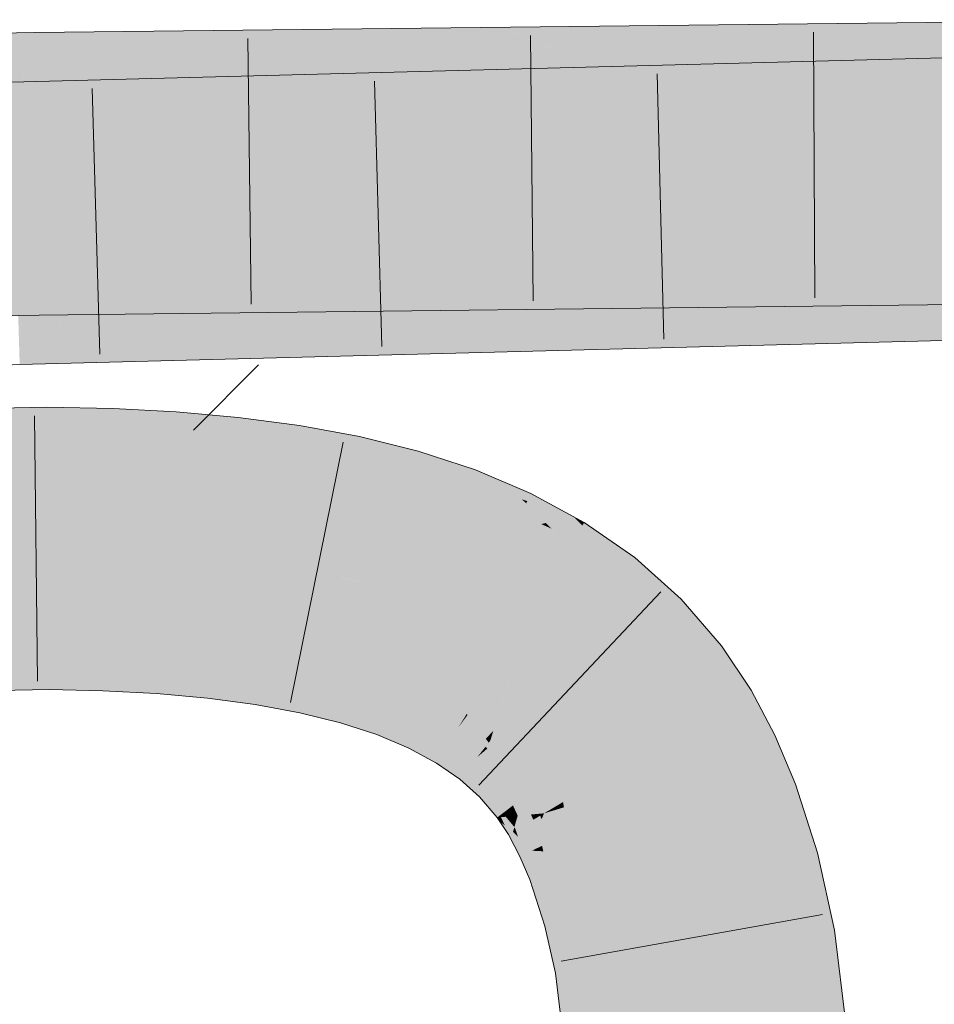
# Model space of a CAD drawing. Extents: x -620 to 300, y 62 to 1162.
# Tile 246 of 256: x 208.693 to 209.503, y 826.667 to 827.538. Entities that reach past the tile are written whole.
import ezdxf

# ---------------------------------------------------------------- set-up
doc = ezdxf.new("R2010")
doc.units = 0
doc.layers.get('0').update_dxf_attribs({"lineweight": 13})
for name, color, linetype, lineweight, true_color in [('E_Detail_Wandschraffur', 7, 'Continuous', 5, 0xc0c0c0), ('E_Leerrohr 25-A06G94UQ8I', 7, 'Continuous', 9, 0xff8000), ('E_Leerrohr 25-Shading', 7, 'Continuous', 9, 0xff8000)]:
    doc.layers.add(name, color=color, linetype=linetype, lineweight=lineweight, true_color=true_color)

# ---------------------------------------------------------------- blocks, each defined once
blk = doc.blocks.new('Shading-A06G94F18I', base_point=(173.29604, 825.21118))
at = {"layer": 'E_Leerrohr 25-Shading', "color": 43, "true_color": 0xd7ab7f}
for points in [[(209.27187, 827.46167), (210.80075, 827.50171), (209.18347, 827.49597), (210.80016, 827.53827)], [(209.27187, 827.4967), (209.64613, 827.50098), (209.18347, 827.53235), (209.64607, 827.5376)], [(208.70671, 827.52142), (208.70663, 827.52692), (208.19644, 827.48029), (208.57784, 827.51947)], [(208.57784, 827.51947), (208.70663, 827.52692), (208.63713, 827.52557)], [(208.7626, 827.52753), (208.70663, 827.52692), (208.70671, 827.52142)], [(208.70694, 827.50732), (208.8756, 827.52881), (208.70671, 827.52142), (208.7626, 827.52753)], [(208.97961, 827.53003), (208.8756, 827.52881), (208.7072, 827.49066), (208.70694, 827.50732)], [(208.7072, 827.49066), (208.7072, 827.4903), (209.07692, 827.53113), (208.92192, 827.50641)], [(208.7072, 827.49066), (209.07692, 827.53113), (208.97961, 827.53003)], [(208.92192, 827.50641), (209.07944, 827.51819), (209.07692, 827.53113), (209.11847, 827.53162)], [(209.13023, 827.52686), (209.11847, 827.53162), (209.07944, 827.51819)], [(209.20686, 827.49597), (209.27187, 827.4967), (209.11847, 827.53162), (209.18347, 827.53235)], [(208.70671, 827.52142), (208.19644, 827.48029), (208.39545, 827.48419)], [(208.39545, 827.48419), (208.56183, 827.48743), (208.70671, 827.52142), (208.70694, 827.50732)], [(208.93076, 827.49286), (209.07944, 827.51819), (208.8298, 827.4917), (208.92192, 827.50641)], [(209.00813, 827.49371), (209.07944, 827.51819), (208.93076, 827.49286)], [(209.15001, 827.51886), (209.13023, 827.52686), (209.00813, 827.49371), (209.07944, 827.51819)], [(209.00813, 827.49371), (209.20686, 827.49597), (209.15001, 827.51886)], [(208.56183, 827.48743), (208.7072, 827.4903), (208.70694, 827.50732)], [(208.92192, 827.50641), (208.7072, 827.4903), (208.8298, 827.4917)], [(208.78864, 827.45398), (208.95073, 827.46613), (209.0224, 827.49176), (209.10884, 827.49402)], [(208.95073, 827.46613), (209.07513, 827.47546), (209.10884, 827.49402), (209.11847, 827.49426)], [(209.13705, 827.48706), (209.11847, 827.49426), (209.07513, 827.47546)], [(209.20686, 827.45996), (209.27187, 827.46167), (209.11847, 827.49426), (209.18347, 827.49597)], [(208.73503, 827.48419), (208.68576, 827.48291), (208.68588, 827.47876)], [(208.6862, 827.46759), (208.8376, 827.48688), (208.68588, 827.47876), (208.73503, 827.48419)], [(208.68661, 827.4538), (208.93239, 827.48938), (208.6862, 827.46759), (208.8376, 827.48688)], [(209.0224, 827.49176), (208.93239, 827.48938), (208.68684, 827.44635), (208.68661, 827.4538)], [(209.0224, 827.49176), (208.68684, 827.44635), (208.78864, 827.45398)], [(209.15556, 827.47986), (209.13705, 827.48706), (209.02853, 827.45526), (209.07513, 827.47546)], [(208.95711, 827.45343), (209.07513, 827.47546), (208.86482, 827.45099), (208.95073, 827.46613)], [(209.02853, 827.45526), (209.07513, 827.47546), (208.95711, 827.45343)], [(209.02853, 827.45526), (209.20686, 827.45996), (209.15556, 827.47986)], [(208.86482, 827.45099), (208.95073, 827.46613), (208.75191, 827.44806), (208.78864, 827.45398)], [(208.78864, 827.45398), (208.68684, 827.44635), (208.75191, 827.44806)], [(209.10489, 827.31055), (209.10139, 827.31799), (209.04799, 827.31738)], [(209.20686, 827.31921), (209.10139, 827.31799), (209.18004, 827.3078)], [(209.18004, 827.3078), (209.10139, 827.31799), (209.16861, 827.30292), (209.10489, 827.31055)], [(209.11847, 827.28156), (209.18347, 827.28229), (209.20686, 827.31921), (209.27187, 827.31995)], [(209.18347, 827.24585), (210.80424, 827.28833), (209.27187, 827.28479), (210.80365, 827.32495)], [(209.18347, 827.28229), (209.6465, 827.2876), (209.27187, 827.31995), (209.64642, 827.32422)], [(208.59653, 827.31134), (208.52538, 827.30682), (208.71005, 827.3067), (208.71013, 827.30151)], [(208.71005, 827.3067), (208.70995, 827.31354), (208.59653, 827.31134)], [(209.11511, 827.28876), (208.71027, 827.31354), (208.93536, 827.2959), (208.70995, 827.31354)], [(208.93536, 827.2959), (208.70995, 827.31354), (208.71005, 827.3067)], [(209.11375, 827.29163), (208.8105, 827.3147), (209.11511, 827.28876), (208.71027, 827.31354)], [(209.11156, 827.29633), (208.89981, 827.31573), (209.11375, 827.29163), (208.8105, 827.3147)], [(208.98039, 827.31665), (208.89981, 827.31573), (209.10846, 827.30292), (209.11156, 827.29633)], [(209.10846, 827.30292), (209.10489, 827.31055), (208.98039, 827.31665), (209.04799, 827.31738)], [(209.16861, 827.30292), (209.10489, 827.31055), (209.15656, 827.29779), (209.10846, 827.30292)], [(208.63683, 827.30359), (208.52538, 827.30682), (208.71051, 827.27692), (207.75415, 827.25812)], [(208.63683, 827.30359), (208.71051, 827.27692), (208.71033, 827.28949)], [(208.71013, 827.30151), (208.63683, 827.30359), (208.71033, 827.28949)], [(208.71005, 827.3067), (208.71013, 827.30151), (208.93536, 827.2959), (208.99564, 827.2912)], [(208.99564, 827.2912), (208.71013, 827.30151), (208.77048, 827.27765), (208.71033, 827.28949)], [(209.15656, 827.29779), (209.10846, 827.30292), (209.14575, 827.29321), (209.11156, 827.29633)], [(209.11581, 827.28729), (208.93536, 827.2959), (209.116, 827.28687), (208.99564, 827.2912)], [(209.11511, 827.28876), (208.93536, 827.2959), (209.11581, 827.28729)], [(209.14575, 827.29321), (209.11156, 827.29633), (209.13785, 827.28979), (209.11375, 827.29163)], [(209.13785, 827.28979), (209.11375, 827.29163), (209.13278, 827.28766), (209.11511, 827.28876)], [(208.71033, 827.28949), (208.71051, 827.27692), (208.77048, 827.27765)], [(208.99564, 827.2912), (208.77048, 827.27765), (209.11847, 827.28156)], [(208.99564, 827.2912), (209.11847, 827.28156), (209.116, 827.28687)], [(209.13278, 827.28766), (209.11511, 827.28876), (209.13022, 827.28656), (209.11581, 827.28729)], [(209.13022, 827.28656), (209.11581, 827.28729), (209.1297, 827.28638), (209.116, 827.28687)], [(209.116, 827.28687), (209.11847, 827.28156), (209.1297, 827.28638)], [(209.11847, 827.2442), (209.18347, 827.24585), (209.20686, 827.28308), (209.27187, 827.28479)], [(209.20686, 827.28308), (209.12111, 827.28088), (209.18494, 827.27344)], [(209.11949, 827.25842), (208.86871, 827.27423), (209.11932, 827.25598), (208.78674, 827.27209)], [(209.11978, 827.26245), (208.94394, 827.27625), (209.11949, 827.25842), (208.86871, 827.27423)], [(209.01358, 827.27808), (208.94394, 827.27625), (209.12019, 827.26807), (209.11978, 827.26245)], [(209.12019, 827.26807), (209.12065, 827.27454), (209.01358, 827.27808), (209.07324, 827.2796)], [(209.12065, 827.27454), (209.12111, 827.28088), (209.07324, 827.2796)], [(209.17444, 827.2688), (209.12065, 827.27454), (209.16351, 827.26404), (209.12019, 827.26807)], [(209.18494, 827.27344), (209.12111, 827.28088), (209.17444, 827.2688), (209.12065, 827.27454)], [(209.11923, 827.25482), (208.69508, 827.26971), (208.83163, 827.26129), (208.69208, 827.26965)], [(208.83163, 827.26129), (208.69208, 827.26965), (208.69223, 827.26453)], [(209.11932, 827.25598), (208.78674, 827.27209), (209.11923, 827.25482), (208.69508, 827.26971)], [(209.16351, 827.26404), (209.12019, 827.26807), (209.15385, 827.25977), (209.11978, 827.26245)], [(208.72681, 827.26373), (208.69223, 827.26453), (208.80257, 827.2359), (208.69261, 827.25195)], [(208.72681, 827.26373), (208.80257, 827.2359), (208.86537, 827.23755)], [(208.86537, 827.23755), (209.11847, 827.2442), (208.72681, 827.26373), (208.83163, 827.26129)], [(208.83163, 827.26129), (209.11847, 827.2442), (209.11922, 827.25458)], [(209.11923, 827.25482), (208.83163, 827.26129), (209.11922, 827.25458)], [(209.14696, 827.25671), (209.11949, 827.25842), (209.14278, 827.25488), (209.11932, 827.25598)], [(209.15385, 827.25977), (209.11978, 827.26245), (209.14696, 827.25671), (209.11949, 827.25842)], [(208.80257, 827.2359), (208.69261, 827.25195), (208.7338, 827.23407), (208.69301, 827.23853)], [(209.11923, 827.25482), (209.11847, 827.2442), (209.14091, 827.25409)], [(209.14278, 827.25488), (209.11932, 827.25598), (209.14091, 827.25409), (209.11923, 827.25482)], [(208.69301, 827.23853), (208.69316, 827.23303), (208.7338, 827.23407)], [(208.71744, 827.17755), (208.71727, 827.1955), (208.55002, 827.17444), (208.54939, 827.1922)], [(208.77539, 827.17657), (208.77606, 827.19415), (208.71744, 827.17755), (208.71727, 827.1955)], [(208.83057, 827.17426), (208.83176, 827.19122), (208.77539, 827.17657), (208.77606, 827.19415)], [(208.88495, 827.17023), (208.88672, 827.18634), (208.83057, 827.17426), (208.83176, 827.19122)], [(208.88495, 827.17023), (208.94081, 827.1792), (208.88672, 827.18634)], [(208.88495, 827.17023), (208.90465, 827.16803), (208.94081, 827.1792), (208.93874, 827.16602)], [(208.99107, 827.15613), (208.99394, 827.16937), (208.93846, 827.16431), (208.94081, 827.1792)], [(208.71745, 827.17517), (208.71744, 827.17755), (208.55013, 827.17163), (208.55002, 827.17444)], [(208.71747, 827.17334), (208.71745, 827.17517), (208.55019, 827.16992), (208.55013, 827.17163)], [(208.55019, 827.16992), (208.55055, 827.15991), (208.71747, 827.17334), (208.71758, 827.16296)], [(208.77531, 827.17438), (208.77539, 827.17657), (208.71745, 827.17517), (208.71744, 827.17755)], [(208.77524, 827.17249), (208.77531, 827.17438), (208.71747, 827.17334), (208.71745, 827.17517)], [(208.71747, 827.17334), (208.71758, 827.16296), (208.77524, 827.17249), (208.77484, 827.16193)], [(208.77524, 827.17249), (208.77484, 827.16193), (208.83028, 827.17023), (208.82953, 827.15961)], [(208.83028, 827.17023), (208.83041, 827.17218), (208.77524, 827.17249), (208.77531, 827.17438)], [(208.83041, 827.17218), (208.83057, 827.17426), (208.77531, 827.17438), (208.77539, 827.17657)], [(208.83028, 827.17023), (208.82953, 827.15961), (208.88452, 827.16632), (208.88333, 827.15558)], [(208.88452, 827.16632), (208.88474, 827.16833), (208.83028, 827.17023), (208.83041, 827.17218)], [(208.83041, 827.17218), (208.88495, 827.17023), (208.83057, 827.17426)], [(208.83041, 827.17218), (208.85588, 827.17035), (208.88495, 827.17023), (208.88484, 827.16925)], [(208.85588, 827.17035), (208.88474, 827.16833), (208.88484, 827.16925)], [(208.90466, 827.16803), (208.88495, 827.17023), (208.88484, 827.16925)], [(208.55055, 827.15991), (208.5507, 827.15564), (208.71758, 827.16296), (208.71761, 827.15887)], [(208.71758, 827.16296), (208.71761, 827.15887), (208.77484, 827.16193), (208.77467, 827.15759)], [(208.77484, 827.16193), (208.77467, 827.15759), (208.82953, 827.15961), (208.82919, 827.15472)], [(208.88452, 827.16632), (208.88333, 827.15558), (208.93787, 827.16052), (208.93616, 827.14972)], [(208.93787, 827.16052), (208.93819, 827.16254), (208.88452, 827.16632), (208.88474, 827.16833)], [(208.88474, 827.16833), (208.90466, 827.16803), (208.88484, 827.16925)], [(208.88474, 827.16833), (208.93819, 827.16254), (208.90466, 827.16803), (208.93846, 827.16431)], [(208.90465, 827.16803), (208.93846, 827.16431), (208.93874, 827.16602)], [(208.9903, 827.15247), (208.99074, 827.15454), (208.93787, 827.16052), (208.93819, 827.16254)], [(208.99074, 827.15454), (208.99107, 827.15613), (208.93819, 827.16254), (208.93846, 827.16431)], [(209.04276, 827.14532), (209.04594, 827.15643), (208.99107, 827.15613), (208.99394, 827.16937)], [(208.82953, 827.15961), (208.82919, 827.15472), (208.88333, 827.15558), (208.88272, 827.14996)], [(208.88333, 827.15558), (208.88272, 827.14996), (208.93616, 827.14972), (208.9351, 827.14301)], [(208.95912, 827.15723), (208.93787, 827.16052), (208.95831, 827.14624), (208.93616, 827.14972)], [(208.9903, 827.15247), (208.95912, 827.15723), (208.98795, 827.14166), (208.95831, 827.14624)], [(208.9903, 827.15247), (208.98795, 827.14166), (209.04176, 827.14178), (209.03867, 827.13098)], [(209.04176, 827.14178), (209.04234, 827.14386), (208.9903, 827.15247), (208.99074, 827.15454)], [(209.04234, 827.14386), (209.04276, 827.14532), (208.99074, 827.15454), (208.99107, 827.15613)], [(209.09352, 827.13135), (209.09666, 827.13983), (209.04276, 827.14532), (209.04594, 827.15643)], [(208.95831, 827.14624), (208.93616, 827.14972), (208.95778, 827.13879), (208.9351, 827.14301)], [(208.98795, 827.14166), (208.95831, 827.14624), (208.98621, 827.13354), (208.95778, 827.13879)], [(209.09227, 827.12805), (209.09303, 827.13007), (209.04176, 827.14178), (209.04234, 827.14386)], [(209.09303, 827.13007), (209.09352, 827.13135), (209.04234, 827.14386), (209.04276, 827.14532)], [(208.98795, 827.14166), (208.98621, 827.13354), (209.03867, 827.13098), (209.03587, 827.12122)], [(209.04176, 827.14178), (209.03867, 827.13098), (209.09227, 827.12805), (209.0883, 827.11737)], [(209.09666, 827.13983), (209.09352, 827.13135), (209.11847, 827.13062), (209.11098, 827.12518)], [(209.03867, 827.13098), (209.03587, 827.12122), (209.0883, 827.11737), (209.08389, 827.10553)], [(209.0963, 827.1145), (209.10751, 827.12268), (209.0883, 827.11737), (209.09227, 827.12805)], [(209.10751, 827.12268), (209.11098, 827.12518), (209.09227, 827.12805), (209.09352, 827.13135)], [(209.11847, 827.13062), (209.11098, 827.12518), (209.13411, 827.117)], [(209.11847, 827.13062), (209.13757, 827.11395), (209.14586, 827.11908), (209.14259, 827.11218)], [(209.0883, 827.11737), (209.08389, 827.10553), (209.0963, 827.1145)], [(209.13681, 827.10016), (209.10751, 827.12268), (209.0963, 827.1145)], [(209.13974, 827.11133), (209.11098, 827.12518), (209.10751, 827.12268)], [(209.13681, 827.10016), (209.14171, 827.11035), (209.10751, 827.12268), (209.13974, 827.11133)], [(209.11098, 827.12518), (209.14171, 827.11035), (209.13411, 827.117)], [(209.18347, 827.09863), (209.14586, 827.11908), (209.17644, 827.09698), (209.14259, 827.11218)], [(209.0963, 827.1145), (209.08389, 827.10553), (209.13681, 827.10016), (209.13004, 827.08606)], [(209.15898, 827.0929), (209.14171, 827.11035), (209.15501, 827.09192), (209.13681, 827.10016)], [(209.13757, 827.11395), (209.14171, 827.11035), (209.14259, 827.11218)], [(209.14259, 827.11218), (209.14171, 827.11035), (209.17644, 827.09698), (209.15898, 827.0929)], [(209.13681, 827.10016), (209.13004, 827.08606), (209.15501, 827.09192)], [(209.13004, 827.08606), (209.15945, 827.07764), (209.15501, 827.09192), (209.16214, 827.08875)], [(209.16385, 827.08795), (209.15898, 827.0929), (209.15501, 827.09192)], [(209.17644, 827.09698), (209.15898, 827.0929), (209.19121, 827.09033), (209.17981, 827.07178)], [(209.19139, 827.09064), (209.18347, 827.09863), (209.19121, 827.09033), (209.17644, 827.09698)], [(209.19139, 827.09064), (209.1931, 827.09344), (209.18347, 827.09863)], [(209.19139, 827.09064), (209.19202, 827.0899), (209.1931, 827.09344), (209.22658, 827.07019)], [(209.15945, 827.07764), (209.13004, 827.08606), (209.15785, 827.07098)], [(209.15945, 827.07764), (209.17981, 827.07178), (209.16214, 827.08875), (209.16385, 827.08795)], [(209.19139, 827.09064), (209.17981, 827.07178), (209.21509, 827.03369), (209.20686, 827.03937)], [(209.19139, 827.09064), (209.21509, 827.03369), (209.22667, 827.04834)], [(209.19202, 827.0899), (209.22667, 827.04834), (209.22658, 827.07019), (209.23775, 827.06244)], [(209.17395, 827.06226), (209.17981, 827.07178), (209.15785, 827.07098), (209.15945, 827.07764)], [(209.17981, 827.07178), (209.17395, 827.06226), (209.20686, 827.03937)], [(209.25711, 827.00421), (209.2789, 827.02557), (209.22667, 827.04834), (209.23775, 827.06244)], [(209.21509, 827.03369), (209.25276, 826.99994), (209.22667, 827.04834), (209.25711, 827.00421)], [(209.27187, 826.97772), (209.2789, 827.02557), (209.25711, 827.00421)], [(209.27187, 826.97772), (209.2854, 826.96198), (209.2789, 827.02557), (209.31447, 826.98425)], [(209.25276, 826.99994), (209.27187, 826.97772), (209.25711, 827.00421)], [(208.5575, 826.96741), (208.71931, 826.97156), (208.56447, 826.97913), (208.71922, 826.98108)], [(208.71922, 826.98108), (208.71921, 826.98212), (208.56447, 826.97913)], [(208.76797, 826.97919), (208.76804, 826.98096), (208.71922, 826.98108), (208.71921, 826.98212)], [(208.71931, 826.97156), (208.76764, 826.97028), (208.71922, 826.98108), (208.76797, 826.97919)], [(208.76764, 826.97028), (208.81599, 826.96735), (208.76797, 826.97919), (208.81657, 826.97559)], [(208.76797, 826.97919), (208.81657, 826.97559), (208.76802, 826.98047), (208.8167, 826.97723)], [(208.8167, 826.97723), (208.81677, 826.97839), (208.76802, 826.98047), (208.76804, 826.98096)], [(208.86313, 826.97205), (208.86336, 826.97424), (208.8167, 826.97723), (208.81677, 826.97839)], [(209.30931, 826.92621), (209.34077, 826.94495), (209.2854, 826.96198), (209.31447, 826.98425)], [(208.5584, 826.94238), (208.71954, 826.9455), (208.5575, 826.96741), (208.71931, 826.97156)], [(208.71954, 826.9455), (208.76666, 826.94434), (208.71931, 826.97156), (208.76764, 826.97028)], [(208.76666, 826.94434), (208.81419, 826.94183), (208.76764, 826.97028), (208.81599, 826.96735)], [(208.81599, 826.96735), (208.86208, 826.96252), (208.81657, 826.97559), (208.86292, 826.97009)], [(208.81657, 826.97559), (208.86292, 826.97009), (208.8167, 826.97723), (208.86313, 826.97205)], [(208.86208, 826.96252), (208.9055, 826.95569), (208.86292, 826.97009), (208.9066, 826.96265)], [(208.86292, 826.97009), (208.9066, 826.96265), (208.86313, 826.97205), (208.90695, 826.9649)], [(208.86313, 826.97205), (208.90695, 826.9649), (208.86333, 826.97388), (208.90735, 826.96735)], [(208.90735, 826.96735), (208.90752, 826.96838), (208.86333, 826.97388), (208.86336, 826.97424)], [(208.81419, 826.94183), (208.85936, 826.93787), (208.81599, 826.96735), (208.86208, 826.96252)], [(208.85936, 826.93787), (208.90179, 826.93225), (208.86208, 826.96252), (208.9055, 826.95569)], [(208.9055, 826.95569), (208.94586, 826.94672), (208.9066, 826.96265), (208.94725, 826.95312)], [(208.9066, 826.96265), (208.94725, 826.95312), (208.90695, 826.9649), (208.94778, 826.95557)], [(208.90695, 826.9649), (208.94778, 826.95557), (208.90735, 826.96735), (208.94844, 826.95862)], [(208.94844, 826.95862), (208.9489, 826.96075), (208.90735, 826.96735), (208.90752, 826.96838)], [(208.96429, 826.95612), (208.96481, 826.95679), (208.94881, 826.96033), (208.9489, 826.96075)], [(208.90179, 826.93225), (208.94118, 826.92499), (208.9055, 826.95569), (208.94586, 826.94672)], [(208.94725, 826.95312), (208.94586, 826.94672), (208.95929, 826.9494), (208.95525, 826.94391)], [(208.95929, 826.9494), (208.96091, 826.95154), (208.94725, 826.95312), (208.94778, 826.95557)], [(208.94778, 826.95557), (208.96091, 826.95154), (208.94844, 826.95862), (208.96301, 826.95441)], [(208.94844, 826.95862), (208.96301, 826.95441), (208.94881, 826.96033), (208.96429, 826.95612)], [(208.96091, 826.95154), (208.98518, 826.94415), (208.96301, 826.95441), (208.98619, 826.94769)], [(208.96301, 826.95441), (208.98619, 826.94769), (208.96429, 826.95612), (208.98685, 826.94995)], [(208.98685, 826.94995), (208.98692, 826.95026), (208.96429, 826.95612), (208.96481, 826.95679)], [(208.98692, 826.95026), (208.98723, 826.95123), (208.96481, 826.95679)], [(208.94586, 826.94672), (208.94118, 826.92499), (208.95525, 826.94391)], [(208.95525, 826.94391), (208.94118, 826.92499), (208.98277, 826.93567), (208.97714, 826.91608)], [(208.95929, 826.9494), (208.95525, 826.94391), (208.98444, 826.94153), (208.98277, 826.93567)], [(208.98444, 826.94153), (208.98518, 826.94415), (208.95929, 826.9494), (208.96091, 826.95154)], [(209.01776, 826.92792), (209.01878, 826.93066), (208.98444, 826.94153), (208.98518, 826.94415)], [(208.98518, 826.94415), (209.01878, 826.93066), (208.98619, 826.94769), (209.02023, 826.93457)], [(209.02023, 826.93457), (209.02107, 826.93683), (208.98619, 826.94769), (208.98692, 826.95026)], [(209.02107, 826.93683), (209.0222, 826.93988), (208.98692, 826.95026), (208.98723, 826.95123)], [(209.32887, 826.88934), (209.36195, 826.90503), (209.30931, 826.92621), (209.34077, 826.94495)], [(208.98277, 826.93567), (208.97714, 826.91608), (209.01581, 826.92267), (209.00943, 826.90558)], [(208.98444, 826.94153), (208.98277, 826.93567), (209.01776, 826.92792), (209.01581, 826.92267)], [(209.01878, 826.93066), (209.04822, 826.91528), (209.02023, 826.93457), (209.05019, 826.91943)], [(209.05019, 826.91943), (209.05113, 826.92139), (209.02023, 826.93457), (209.02107, 826.93683)], [(209.02107, 826.93683), (209.05113, 826.92139), (209.02202, 826.93933), (209.05295, 826.92517)], [(209.02202, 826.93933), (209.05295, 826.92517), (209.0222, 826.93988), (209.05339, 826.92609)], [(209.05339, 826.92609), (209.05365, 826.92664), (209.0222, 826.93988)], [(209.01776, 826.92792), (209.01581, 826.92267), (209.04689, 826.91254), (209.04463, 826.90784)], [(209.04689, 826.91254), (209.04822, 826.91528), (209.01776, 826.92792), (209.01878, 826.93066)], [(209.05295, 826.92517), (209.07974, 826.90887), (209.05339, 826.92609), (209.08052, 826.9101)], [(209.05339, 826.92609), (209.08052, 826.9101), (209.05365, 826.92664), (209.08112, 826.91107)], [(209.08112, 826.91107), (209.08144, 826.91162), (209.05365, 826.92664)], [(209.01581, 826.92267), (209.00943, 826.90558), (209.04463, 826.90784), (209.03783, 826.89362)], [(209.04822, 826.91528), (209.0733, 826.89838), (209.05019, 826.91943), (209.07585, 826.90253)], [(209.07585, 826.90253), (209.0769, 826.90424), (209.05019, 826.91943), (209.05113, 826.92139)], [(209.05113, 826.92139), (209.0769, 826.90424), (209.05295, 826.92517), (209.07974, 826.90887)], [(209.04689, 826.91254), (209.04463, 826.90784), (209.07164, 826.89563), (209.06909, 826.89148)], [(209.07164, 826.89563), (209.0733, 826.89838), (209.04689, 826.91254), (209.04822, 826.91528)], [(209.0769, 826.90424), (209.09833, 826.88556), (209.07974, 826.90887), (209.10234, 826.89069)], [(209.07974, 826.90887), (209.10234, 826.89069), (209.08052, 826.9101), (209.1035, 826.89209)], [(209.08052, 826.9101), (209.1035, 826.89209), (209.08112, 826.91107), (209.10449, 826.89337)], [(209.08112, 826.91107), (209.10449, 826.89337), (209.08144, 826.91162), (209.10522, 826.89435)], [(209.10522, 826.89435), (209.10564, 826.89484), (209.08144, 826.91162)], [(209.04463, 826.90784), (209.03783, 826.89362), (209.06909, 826.89148), (209.06229, 826.88043)], [(209.0733, 826.89838), (209.09404, 826.88013), (209.07585, 826.90253), (209.09721, 826.88416)], [(209.09721, 826.88416), (209.09833, 826.88556), (209.07585, 826.90253), (209.0769, 826.90424)], [(209.34569, 826.84949), (209.38014, 826.86188), (209.32887, 826.88934), (209.36195, 826.90503)], [(209.06909, 826.89148), (209.06229, 826.88043), (209.08919, 826.87396), (209.08298, 826.86609)], [(209.07164, 826.89563), (209.06909, 826.89148), (209.09201, 826.87756), (209.08919, 826.87396)], [(209.09201, 826.87756), (209.09404, 826.88013), (209.07164, 826.89563), (209.0733, 826.89838)], [(209.1035, 826.89209), (209.10234, 826.89069), (209.1046, 826.89093), (209.1032, 826.88977)], [(209.1046, 826.89093), (209.1032, 826.88977), (209.12242, 826.87225), (209.12086, 826.87073)], [(209.1046, 826.89093), (209.10583, 826.89203), (209.1035, 826.89209), (209.10449, 826.89337)], [(209.10583, 826.89203), (209.10736, 826.89331), (209.10449, 826.89337), (209.10564, 826.89484)], [(209.12242, 826.87225), (209.12386, 826.87366), (209.1046, 826.89093), (209.10583, 826.89203)], [(209.12386, 826.87366), (209.12407, 826.87384), (209.10583, 826.89203), (209.10736, 826.89331)], [(209.10736, 826.89331), (209.10771, 826.89288), (209.1265, 826.87622), (209.12599, 826.87573)], [(209.10771, 826.89288), (209.12407, 826.87384), (209.12599, 826.87573)], [(209.09404, 826.88013), (209.1107, 826.86078), (209.09721, 826.88416), (209.11447, 826.86444)], [(209.11447, 826.86444), (209.11566, 826.8656), (209.09721, 826.88416), (209.09833, 826.88556)], [(209.10234, 826.89069), (209.09833, 826.88556), (209.1032, 826.88977)], [(209.1032, 826.88977), (209.09833, 826.88556), (209.12086, 826.87073), (209.11566, 826.8656)], [(209.08919, 826.87396), (209.08298, 826.86609), (209.10527, 826.85541), (209.10034, 826.85059)], [(209.09201, 826.87756), (209.08919, 826.87396), (209.10832, 826.85846), (209.10527, 826.85541)], [(209.10832, 826.85846), (209.1107, 826.86078), (209.09201, 826.87756), (209.09404, 826.88013)], [(209.1391, 826.84991), (209.12407, 826.87384), (209.13824, 826.84924), (209.12242, 826.87225)], [(209.12407, 826.87384), (209.1391, 826.84991), (209.12599, 826.87573), (209.14336, 826.85315)], [(209.12599, 826.87573), (209.14336, 826.85315), (209.1265, 826.87622), (209.14447, 826.854)], [(209.14447, 826.854), (209.1451, 826.85449), (209.1265, 826.87622)], [(209.12877, 826.84198), (209.12999, 826.8429), (209.11447, 826.86444), (209.11566, 826.8656)], [(209.12086, 826.87073), (209.11566, 826.8656), (209.13631, 826.84772), (209.12999, 826.8429)], [(209.12242, 826.87225), (209.12086, 826.87073), (209.13824, 826.84924), (209.13631, 826.84772)], [(209.10832, 826.85846), (209.10527, 826.85541), (209.12184, 826.83667), (209.11862, 826.83423)], [(209.12184, 826.83667), (209.1245, 826.83868), (209.10832, 826.85846), (209.1107, 826.86078)], [(209.1107, 826.86078), (209.1245, 826.83868), (209.11447, 826.86444), (209.12877, 826.84198)], [(209.37689, 826.79474), (209.39952, 826.80084), (209.34607, 826.84961), (209.38014, 826.86188)], [(209.10527, 826.85541), (209.10034, 826.85059), (209.11862, 826.83423), (209.11603, 826.83221)], [(209.13631, 826.84772), (209.12999, 826.8429), (209.1427, 826.83453), (209.13414, 826.8338)], [(209.14592, 826.83484), (209.1391, 826.84991), (209.1427, 826.83453), (209.13631, 826.84772)], [(209.14592, 826.83484), (209.15317, 826.83551), (209.1391, 826.84991), (209.14336, 826.85315)], [(209.14336, 826.85315), (209.15317, 826.83551), (209.14447, 826.854), (209.15523, 826.83569)], [(209.15523, 826.83569), (209.15738, 826.83588), (209.14447, 826.854), (209.1451, 826.85449)], [(209.34569, 826.84949), (209.36417, 826.79132), (209.34607, 826.84961), (209.37689, 826.79474)], [(209.12184, 826.83667), (209.12357, 826.83289), (209.1245, 826.83868), (209.127, 826.83319)], [(209.1245, 826.83868), (209.127, 826.83319), (209.12877, 826.84198), (209.1326, 826.83368)], [(209.1326, 826.83368), (209.13414, 826.8338), (209.12877, 826.84198), (209.12999, 826.8429)], [(209.11862, 826.83423), (209.11603, 826.83221), (209.1194, 826.83252)], [(209.1194, 826.83252), (209.11603, 826.83221), (209.12268, 826.82526), (209.11847, 826.82849)], [(209.1194, 826.83252), (209.12357, 826.83289), (209.11862, 826.83423), (209.12184, 826.83667)], [(209.12268, 826.82526), (209.12921, 826.82019), (209.1194, 826.83252), (209.12357, 826.83289)], [(209.12357, 826.83289), (209.13124, 826.82373), (209.127, 826.83319)], [(209.12357, 826.83289), (209.12921, 826.82019), (209.13124, 826.82373), (209.13004, 826.81958)], [(209.127, 826.83319), (209.13124, 826.82373), (209.1326, 826.83368), (209.13351, 826.83167)], [(209.13835, 826.82452), (209.13414, 826.8338), (209.13246, 826.82104), (209.13124, 826.82373)], [(209.13351, 826.83167), (209.13414, 826.8338), (209.1326, 826.83368)], [(209.13835, 826.82452), (209.14798, 826.83026), (209.13414, 826.8338), (209.14592, 826.83484)], [(209.13835, 826.82452), (209.14511, 826.80438), (209.14798, 826.83026), (209.15131, 826.82031)], [(209.14592, 826.83484), (209.14798, 826.83026), (209.15317, 826.83551), (209.15407, 826.83386)], [(209.14798, 826.83026), (209.15131, 826.82031), (209.15407, 826.83386), (209.15538, 826.83069)], [(209.15538, 826.83069), (209.15131, 826.82031), (209.1636, 826.81091), (209.1557, 826.80713)], [(209.15407, 826.83386), (209.15738, 826.83588), (209.15317, 826.83551)], [(209.15538, 826.83069), (209.15738, 826.83588), (209.15407, 826.83386)], [(209.16919, 826.81354), (209.15738, 826.83588), (209.1636, 826.81091), (209.15538, 826.83069)], [(209.11847, 826.82849), (209.12592, 826.81714), (209.13004, 826.81958)], [(209.13124, 826.82373), (209.13004, 826.81958), (209.13246, 826.82104)], [(209.13246, 826.82104), (209.13004, 826.81958), (209.1344, 826.81519)], [(209.13835, 826.82452), (209.13246, 826.82104), (209.14511, 826.80438), (209.1344, 826.81519)], [(209.12592, 826.81714), (209.13611, 826.79785), (209.13004, 826.81958), (209.14665, 826.80286)], [(209.15131, 826.82031), (209.14511, 826.80438), (209.1557, 826.80713), (209.14665, 826.80286)], [(209.16919, 826.81354), (209.1557, 826.80713), (209.17433, 826.80145), (209.15685, 826.80231)], [(209.1557, 826.80713), (209.14665, 826.80286), (209.15685, 826.80231)], [(209.13611, 826.79785), (209.14481, 826.77747), (209.14665, 826.80286), (209.16164, 826.78351)], [(209.15685, 826.80231), (209.14665, 826.80286), (209.16124, 826.78406)], [(209.17433, 826.80145), (209.15685, 826.80231), (209.16164, 826.78351), (209.16124, 826.78406)], [(209.17433, 826.80145), (209.16164, 826.78351), (209.17729, 826.78912)], [(209.17729, 826.78912), (209.17928, 826.78986), (209.17433, 826.80145)], [(209.40149, 826.73035), (209.41458, 826.73236), (209.37689, 826.79474), (209.39952, 826.80084)], [(209.16164, 826.78351), (209.18344, 826.74493), (209.17729, 826.78912)], [(209.18344, 826.74493), (209.17928, 826.78986), (209.17729, 826.78912)], [(209.18344, 826.74493), (209.18451, 826.74304), (209.17928, 826.78986), (209.19345, 826.74548)], [(209.36417, 826.79132), (209.3784, 826.72681), (209.37689, 826.79474), (209.40149, 826.73035)], [(209.14481, 826.77747), (209.1581, 826.73596), (209.16164, 826.78351), (209.18451, 826.74304)], [(209.18451, 826.74304), (209.1581, 826.73596), (209.19907, 826.69928), (209.16748, 826.6944)], [(209.18451, 826.74304), (209.19991, 826.70361), (209.19345, 826.74548), (209.19908, 826.7204)], [(209.18451, 826.74304), (209.19907, 826.69928), (209.19713, 826.71069)], [(209.3784, 826.72681), (209.39352, 826.60211), (209.40149, 826.73035), (209.4276, 826.6048)], [(209.4276, 826.6048), (209.43002, 826.60498), (209.40149, 826.73035), (209.41458, 826.73236)], [(209.19991, 826.70361), (209.20146, 826.69965), (209.19908, 826.7204), (209.20367, 826.69995)], [(209.19907, 826.69928), (209.20146, 826.69965), (209.19713, 826.71069)], [(209.19907, 826.69928), (209.16748, 826.6944), (209.20013, 826.67731)], [(209.20111, 826.69958), (209.19907, 826.69928), (209.20264, 826.67603), (209.20013, 826.67731)], [(209.20264, 826.67603), (209.20146, 826.69965), (209.20111, 826.69958)], [(209.20686, 826.67377), (209.20367, 826.69995), (209.20146, 826.69965)], [(209.20264, 826.67603), (209.20493, 826.6748), (209.20146, 826.69965), (209.20378, 826.68854)], [(209.20013, 826.67731), (209.16748, 826.6944), (209.20448, 826.58728), (209.1808, 826.58539)], [(209.20493, 826.6748), (209.20686, 826.67377), (209.20378, 826.68854)], [(209.20264, 826.67603), (209.20013, 826.67731), (209.20839, 826.58759), (209.20448, 826.58728)], [(209.20839, 826.58759), (209.21216, 826.58783), (209.20264, 826.67603), (209.20493, 826.6748)], [(209.20493, 826.6748), (209.21216, 826.58783), (209.2063, 826.67407), (209.21504, 826.58807)], [(209.21504, 826.58807), (209.2173, 826.58826), (209.2063, 826.67407), (209.20686, 826.67377)]]:
    blk.add_solid(points, dxfattribs=at)
at = {"layer": 'E_Leerrohr 25-Shading', "color": 31, "true_color": 0xfabd7f}
for points in [[(209.27187, 827.4967), (209.28928, 827.4549), (209.64613, 827.50098), (209.64619, 827.46533)], [(208.88402, 827.40393), (208.93076, 827.49286), (208.78983, 827.40283), (208.8298, 827.4917)], [(208.9554, 827.40472), (209.00813, 827.49371), (208.88402, 827.40393), (208.93076, 827.49286)], [(209.20686, 827.49597), (209.00813, 827.49371), (209.24347, 827.40802), (208.9554, 827.40472)], [(209.24347, 827.40802), (209.30847, 827.40875), (209.20686, 827.49597), (209.27187, 827.4967)], [(209.27187, 827.46167), (209.30847, 827.37421), (210.62134, 827.49701), (210.62225, 827.40863)], [(208.5352, 827.3985), (208.67197, 827.40118), (208.56183, 827.48743), (208.70471, 827.49023)], [(208.67197, 827.40118), (208.70857, 827.40192), (208.70471, 827.49023), (208.7072, 827.4903)], [(208.8298, 827.4917), (208.7072, 827.4903), (208.78983, 827.40283), (208.70857, 827.40192)], [(209.20686, 827.45996), (209.02853, 827.45526), (209.24347, 827.3725), (208.97623, 827.36548)], [(209.24347, 827.3725), (209.30847, 827.37421), (209.20686, 827.45996), (209.27187, 827.46167)], [(209.28928, 827.4549), (209.30847, 827.40875), (209.64619, 827.46533), (209.64629, 827.4126)], [(208.82536, 827.36151), (208.86482, 827.45099), (208.71941, 827.35876), (208.75191, 827.44806)], [(208.91084, 827.36377), (208.95711, 827.45343), (208.82536, 827.36151), (208.86482, 827.45099)], [(208.97623, 827.36548), (209.02853, 827.45526), (208.91084, 827.36377), (208.95711, 827.45343)], [(208.72734, 827.38055), (208.75191, 827.44806), (208.68881, 827.37982), (208.68684, 827.44635)], [(209.2361, 827.39014), (209.24347, 827.40802), (208.98785, 827.38544), (208.9554, 827.40472)], [(209.24347, 827.40802), (209.2361, 827.39014), (209.30847, 827.40875), (209.3013, 827.39136)], [(209.27187, 827.28479), (210.80365, 827.32495), (209.30847, 827.37421), (210.8022, 827.41333)], [(209.30847, 827.40875), (209.3013, 827.39136), (209.64629, 827.4126), (209.6463, 827.39783)], [(208.67197, 827.40118), (208.56664, 827.38898), (208.7088, 827.38751), (208.70944, 827.34576)], [(208.7088, 827.38751), (208.70857, 827.40192), (208.67197, 827.40118)], [(208.7088, 827.38751), (208.78983, 827.40283), (208.70857, 827.40192)], [(208.7088, 827.38751), (208.73495, 827.38068), (208.78983, 827.40283), (208.83464, 827.38257)], [(208.92139, 827.38422), (208.88402, 827.40393), (208.83464, 827.38257), (208.78983, 827.40283)], [(208.98785, 827.38544), (208.9554, 827.40472), (208.92139, 827.38422), (208.88402, 827.40393)], [(209.3013, 827.39136), (209.27187, 827.31995), (209.6463, 827.39783), (209.64642, 827.32422)], [(208.70944, 827.34576), (208.56664, 827.38898), (208.70995, 827.31366), (208.4539, 827.37592)], [(208.89981, 827.31573), (208.7088, 827.38751), (208.8105, 827.3147), (208.70944, 827.34576)], [(208.73495, 827.38068), (208.7088, 827.38751), (208.72734, 827.38055)], [(209.20686, 827.31921), (209.2361, 827.39014), (209.10139, 827.31799), (208.98785, 827.38544)], [(209.2361, 827.39014), (209.20686, 827.31921), (209.3013, 827.39136), (209.27187, 827.31995)], [(208.71941, 827.35876), (208.72734, 827.38055), (208.68947, 827.35797), (208.68881, 827.37982)], [(208.89981, 827.31573), (208.98039, 827.31665), (208.72734, 827.38055), (208.73495, 827.38068)], [(208.73495, 827.38068), (208.98039, 827.31665), (208.83464, 827.38257)], [(208.98039, 827.31665), (209.04799, 827.31738), (208.83464, 827.38257), (208.92139, 827.38422)], [(209.04799, 827.31738), (209.10139, 827.31799), (208.92139, 827.38422), (208.98785, 827.38544)], [(208.59653, 827.31134), (208.70995, 827.31366), (208.42731, 827.37286), (208.46274, 827.37378)], [(209.24347, 827.3725), (208.97623, 827.36548), (209.20686, 827.28308), (209.12111, 827.28088)], [(209.20686, 827.28308), (209.27187, 827.28479), (209.24347, 827.3725), (209.30847, 827.37421)], [(209.01358, 827.27808), (208.82536, 827.36151), (208.94394, 827.27625), (208.71941, 827.35876)], [(209.07324, 827.2796), (208.91084, 827.36377), (209.01358, 827.27808), (208.82536, 827.36151)], [(209.12111, 827.28088), (208.97623, 827.36548), (209.07324, 827.2796), (208.91084, 827.36377)], [(208.94394, 827.27625), (208.71941, 827.35876), (208.69037, 827.32764), (208.68947, 827.35797)], [(208.70944, 827.34576), (208.70995, 827.31354), (208.8105, 827.3147)], [(208.86871, 827.27423), (208.69037, 827.32764), (208.78674, 827.27209), (208.69133, 827.29498)], [(208.94394, 827.27625), (208.69037, 827.32764), (208.86871, 827.27423)], [(208.70995, 827.31366), (208.59653, 827.31134), (208.70995, 827.31354)], [(208.69133, 827.29498), (208.69208, 827.26965), (208.78674, 827.27209)], [(208.71819, 827.09589), (208.71761, 827.15887), (208.55289, 827.09521), (208.5507, 827.15564)], [(208.77232, 827.09497), (208.77467, 827.15759), (208.71819, 827.09589), (208.71761, 827.15887)], [(208.82486, 827.09332), (208.82919, 827.15472), (208.77232, 827.09497), (208.77467, 827.15759)], [(208.87619, 827.09076), (208.88272, 827.14996), (208.82486, 827.09332), (208.82919, 827.15472)], [(208.92628, 827.08716), (208.9351, 827.14301), (208.87619, 827.09076), (208.88272, 827.14996)], [(208.96756, 827.04718), (208.98621, 827.13354), (208.92131, 827.05573), (208.9351, 827.14301)], [(209.01155, 827.03625), (209.03587, 827.12122), (208.96756, 827.04718), (208.98621, 827.13354)], [(209.05305, 827.02271), (209.08389, 827.10553), (209.01155, 827.03625), (209.03587, 827.12122)], [(209.09184, 827.00635), (209.13004, 827.08606), (209.05305, 827.02271), (209.08389, 827.10553)], [(208.55289, 827.09521), (208.71838, 827.07294), (208.71819, 827.09589)], [(208.55289, 827.09521), (208.55389, 827.06726), (208.71838, 827.07294), (208.56099, 827.06744)], [(208.71819, 827.09589), (208.71838, 827.07294), (208.77232, 827.09497), (208.77153, 827.07373)], [(208.77232, 827.09497), (208.77153, 827.07373), (208.82486, 827.09332), (208.82349, 827.07367)], [(208.82298, 827.06653), (208.87303, 827.06207), (208.82486, 827.09332), (208.87619, 827.09076)], [(208.87303, 827.06207), (208.92131, 827.05573), (208.87619, 827.09076), (208.92628, 827.08716)], [(209.12769, 826.98694), (209.17395, 827.06226), (209.09184, 827.00635), (209.13004, 827.08606)], [(208.71921, 826.98212), (208.71841, 827.0705), (208.55708, 826.97894), (208.55389, 827.06726)], [(208.56099, 827.06744), (208.71841, 827.0705), (208.71838, 827.07294)], [(208.71838, 827.07294), (208.71841, 827.0705), (208.77153, 827.07373), (208.77136, 827.06927)], [(208.76804, 826.98096), (208.77136, 827.06927), (208.71921, 826.98212), (208.71841, 827.0705)], [(208.81677, 826.97839), (208.82298, 827.06653), (208.76804, 826.98096), (208.77136, 827.06927)], [(208.77153, 827.07373), (208.77136, 827.06927), (208.82349, 827.07367), (208.82298, 827.06653)], [(208.86336, 826.97424), (208.87303, 827.06207), (208.81677, 826.97839), (208.82298, 827.06653)], [(208.90752, 826.96838), (208.92131, 827.05573), (208.86336, 826.97424), (208.87303, 827.06207)], [(209.12769, 826.98694), (209.20686, 827.03937), (209.17395, 827.06226)], [(208.9489, 826.96075), (208.96756, 827.04718), (208.90752, 826.96838), (208.92131, 827.05573)], [(208.9489, 826.96075), (208.96481, 826.95679), (208.96756, 827.04718), (208.97623, 827.04498)], [(208.96481, 826.95679), (208.98723, 826.95123), (208.97623, 827.04498), (209.01155, 827.03625)], [(209.12769, 826.98694), (209.16035, 826.96423), (209.20686, 827.03937), (209.21016, 827.0274)], [(209.21016, 827.0274), (209.21509, 827.03369), (209.20686, 827.03937)], [(209.0222, 826.93988), (209.05305, 827.02271), (208.98723, 826.95123), (209.01155, 827.03625)], [(209.22371, 826.9715), (209.25276, 826.99994), (209.21016, 827.0274), (209.21509, 827.03369)], [(209.05269, 827.02173), (209.0222, 826.93988), (209.06737, 826.99298)], [(209.05305, 827.02271), (209.05269, 827.02173), (209.08217, 827.01044), (209.06737, 826.99298)], [(209.16035, 826.96423), (209.18962, 826.93811), (209.21016, 827.0274), (209.22371, 826.9715)], [(209.08217, 827.01044), (209.06737, 826.99298), (209.08731, 826.99683), (209.07671, 826.97473)], [(209.08731, 826.99683), (209.09184, 827.00635), (209.08217, 827.01044)], [(209.09184, 827.00635), (209.08731, 826.99683), (209.10704, 826.99811), (209.09381, 826.98041)], [(209.09381, 826.98041), (209.08731, 826.99683), (209.08206, 826.96466), (209.07671, 826.97473)], [(209.10704, 826.99811), (209.09381, 826.98041), (209.11581, 826.96759), (209.1055, 826.95081)], [(209.11581, 826.96759), (209.12769, 826.98694), (209.10704, 826.99811)], [(209.25276, 826.99994), (209.22371, 826.9715), (209.27187, 826.97772), (209.22688, 826.95605)], [(209.07671, 826.97473), (209.06737, 826.99298), (209.06682, 826.9541), (209.05203, 826.97498)], [(209.12769, 826.98694), (209.11581, 826.96759), (209.13354, 826.98285), (209.11774, 826.96124)], [(209.1055, 826.95081), (209.09381, 826.98041), (209.09688, 826.93677), (209.08206, 826.96466)], [(209.12271, 826.94495), (209.13354, 826.98285), (209.11774, 826.96124)], [(209.13402, 826.98041), (209.13354, 826.98285), (209.12303, 826.94391), (209.12271, 826.94495)], [(209.13402, 826.98041), (209.12305, 826.94391), (209.14163, 826.94049), (209.12898, 826.92444)], [(209.14163, 826.94049), (209.16035, 826.96423), (209.13354, 826.98285)], [(209.05203, 826.97498), (209.0222, 826.93988), (209.06682, 826.9541), (209.05365, 826.92664)], [(209.08206, 826.96466), (209.07671, 826.97473), (209.07047, 826.94916), (209.06682, 826.9541)], [(209.22371, 826.9715), (209.18962, 826.93811), (209.22688, 826.95605)], [(209.27187, 826.97772), (209.22688, 826.95605), (209.2765, 826.9552), (209.2338, 826.92242)], [(209.2765, 826.9552), (209.2854, 826.96198), (209.27187, 826.97772)], [(209.09688, 826.93677), (209.08206, 826.96466), (209.089, 826.92389), (209.07047, 826.94916)], [(209.11774, 826.96124), (209.11581, 826.96759), (209.10716, 826.94678), (209.1055, 826.95081)], [(209.11667, 826.92389), (209.12271, 826.94495), (209.10716, 826.94678), (209.11774, 826.96124)], [(209.15976, 826.9635), (209.14163, 826.94049), (209.16501, 826.914), (209.15024, 826.89948)], [(209.16501, 826.914), (209.18962, 826.93811), (209.15976, 826.9635), (209.16035, 826.96423)], [(209.28404, 826.91119), (209.30931, 826.92621), (209.2765, 826.9552), (209.2854, 826.96198)], [(209.06682, 826.9541), (209.05365, 826.92664), (209.07047, 826.94916)], [(209.22688, 826.95605), (209.18962, 826.93811), (209.2338, 826.92242), (209.21526, 826.90826)], [(209.2765, 826.9552), (209.2338, 826.92242), (209.28404, 826.91119), (209.24017, 826.88513)], [(209.089, 826.92389), (209.07047, 826.94916), (209.08376, 826.91541), (209.06154, 826.93719)], [(209.10716, 826.94678), (209.1055, 826.95081), (209.09814, 826.93445), (209.09688, 826.93677)], [(209.10716, 826.94678), (209.09814, 826.93445), (209.11667, 826.92389), (209.11238, 826.90887)], [(209.12305, 826.94391), (209.10992, 826.90027), (209.12898, 826.92444)], [(209.12303, 826.94391), (209.12271, 826.94495), (209.11687, 826.9234), (209.11667, 826.92389)], [(209.06154, 826.93719), (209.05365, 826.92664), (209.08376, 826.91541), (209.08144, 826.91162)], [(209.09814, 826.93445), (209.09688, 826.93677), (209.08974, 826.92297), (209.089, 826.92389)], [(209.11238, 826.90887), (209.09814, 826.93445), (209.10594, 826.90186), (209.08974, 826.92297)], [(209.15024, 826.89948), (209.14163, 826.94049), (209.14032, 826.88977), (209.12898, 826.92444)], [(209.17015, 826.87366), (209.21526, 826.90826), (209.16501, 826.914), (209.18962, 826.93811)], [(209.28979, 826.87079), (209.32887, 826.88934), (209.28404, 826.91119), (209.30931, 826.92621)], [(209.08974, 826.92297), (209.089, 826.92389), (209.08401, 826.91516), (209.08376, 826.91541)], [(209.10594, 826.90186), (209.08974, 826.92297), (209.09245, 826.90723), (209.08401, 826.91516)], [(209.11687, 826.9234), (209.11667, 826.92389), (209.11246, 826.90869), (209.11238, 826.90887)], [(209.14032, 826.88977), (209.12898, 826.92444), (209.13412, 826.88373), (209.12076, 826.914)], [(209.2338, 826.92242), (209.21526, 826.90826), (209.24017, 826.88513), (209.23334, 826.88104)], [(209.08376, 826.91541), (209.08144, 826.91162), (209.08401, 826.91516)], [(209.08401, 826.91516), (209.08144, 826.91162), (209.09245, 826.90723)], [(209.08144, 826.91162), (209.10564, 826.89484), (209.09245, 826.90723)], [(209.12076, 826.914), (209.10564, 826.89484), (209.13412, 826.88373), (209.1265, 826.87622)], [(209.11238, 826.90887), (209.10594, 826.90186), (209.10992, 826.90027)], [(209.11238, 826.90887), (209.10992, 826.90027), (209.11246, 826.90869)], [(209.16501, 826.914), (209.15024, 826.89948), (209.17015, 826.87366), (209.15839, 826.86469)], [(209.1743, 826.84595), (209.23334, 826.88104), (209.17015, 826.87366), (209.21526, 826.90826)], [(209.28404, 826.91119), (209.24017, 826.88513), (209.24904, 826.85144), (209.24347, 826.86194)], [(209.28404, 826.91119), (209.24904, 826.85144), (209.28979, 826.87079)], [(209.10564, 826.89484), (209.10852, 826.8985), (209.09245, 826.90723), (209.10594, 826.90186)], [(209.10852, 826.8985), (209.10992, 826.90027), (209.10594, 826.90186)], [(209.15839, 826.86469), (209.15024, 826.89948), (209.1512, 826.85913), (209.14032, 826.88977)], [(209.14719, 826.85608), (209.13412, 826.88373), (209.1451, 826.85449), (209.12961, 826.87927)], [(209.1512, 826.85913), (209.14032, 826.88977), (209.14719, 826.85608), (209.13412, 826.88373)], [(209.24017, 826.88513), (209.23334, 826.88104), (209.24347, 826.86194)], [(209.29442, 826.83112), (209.34569, 826.84949), (209.28979, 826.87079), (209.32887, 826.88934)], [(209.12961, 826.87927), (209.1265, 826.87622), (209.1451, 826.85449)], [(209.17015, 826.87366), (209.15839, 826.86469), (209.1743, 826.84595), (209.16472, 826.84021)], [(209.23334, 826.88104), (209.1743, 826.84595), (209.24347, 826.86194), (209.17509, 826.84125)], [(209.16472, 826.84021), (209.15839, 826.86469), (209.15961, 826.83716), (209.1512, 826.85913)], [(209.28979, 826.87079), (209.24904, 826.85144), (209.29442, 826.83112), (209.2639, 826.82019)], [(209.14719, 826.85608), (209.1451, 826.85449), (209.15738, 826.83588)], [(209.15961, 826.83716), (209.1512, 826.85913), (209.15738, 826.83588), (209.14719, 826.85608)], [(209.24347, 826.86194), (209.17509, 826.84125), (209.23877, 826.84656), (209.17899, 826.81818)], [(209.23877, 826.84656), (209.24904, 826.85144), (209.24347, 826.86194)], [(209.22855, 826.8075), (209.26248, 826.8197), (209.23877, 826.84656), (209.24904, 826.85144)], [(209.24904, 826.85144), (209.26248, 826.8197), (209.2639, 826.82019)], [(209.29442, 826.83112), (209.29958, 826.77399), (209.34462, 826.84912), (209.33075, 826.78235)], [(209.33075, 826.78235), (209.36417, 826.79132), (209.34462, 826.84912), (209.34569, 826.84949)], [(209.16527, 826.83826), (209.16472, 826.84021), (209.15984, 826.83661), (209.15961, 826.83716)], [(209.17509, 826.84125), (209.1743, 826.84595), (209.16527, 826.83826), (209.16472, 826.84021)], [(209.17899, 826.81818), (209.17509, 826.84125), (209.17183, 826.81482), (209.16527, 826.83826)], [(209.23877, 826.84656), (209.17899, 826.81818), (209.22855, 826.8075), (209.18394, 826.7915)], [(209.15961, 826.83716), (209.15738, 826.83588), (209.15984, 826.83661)], [(209.15984, 826.83661), (209.15738, 826.83588), (209.16919, 826.81354)], [(209.17183, 826.81482), (209.16527, 826.83826), (209.16919, 826.81354), (209.15984, 826.83661)], [(209.29442, 826.83112), (209.2639, 826.82019), (209.29958, 826.77399), (209.28497, 826.77002)], [(209.17433, 826.80145), (209.17535, 826.80298), (209.16919, 826.81354), (209.17183, 826.81482)], [(209.17535, 826.80298), (209.18039, 826.81061), (209.17183, 826.81482), (209.17899, 826.81818)], [(209.21693, 826.75177), (209.27881, 826.76837), (209.22855, 826.8075), (209.26248, 826.8197)], [(209.28497, 826.77002), (209.2639, 826.82019), (209.2812, 826.76904), (209.26248, 826.8197)], [(209.26248, 826.8197), (209.27881, 826.76837), (209.2812, 826.76904)], [(209.17928, 826.78986), (209.18394, 826.7915), (209.17535, 826.80298), (209.18039, 826.81061)], [(209.22855, 826.8075), (209.18394, 826.7915), (209.19345, 826.74548), (209.19341, 826.74561)], [(209.22855, 826.8075), (209.19345, 826.74548), (209.21693, 826.75177)], [(209.17928, 826.78986), (209.17535, 826.80298), (209.17433, 826.80145)], [(209.18394, 826.7915), (209.17928, 826.78986), (209.19341, 826.74561)], [(209.32106, 826.71802), (209.3784, 826.72681), (209.33075, 826.78235), (209.36417, 826.79132)], [(209.29958, 826.77399), (209.30333, 826.71527), (209.33075, 826.78235), (209.32106, 826.71802)], [(209.29863, 826.71454), (209.2812, 826.76904), (209.29353, 826.71381), (209.27881, 826.76837)], [(209.30333, 826.71527), (209.28497, 826.77002), (209.29863, 826.71454), (209.2812, 826.76904)], [(209.29958, 826.77399), (209.28497, 826.77002), (209.30295, 826.72125)], [(209.28497, 826.77002), (209.30333, 826.71527), (209.30295, 826.72125)], [(209.20917, 826.70081), (209.29103, 826.71338), (209.21693, 826.75177), (209.27881, 826.76837)], [(209.27881, 826.76837), (209.29103, 826.71338), (209.29353, 826.71381)], [(209.21693, 826.75177), (209.19345, 826.74548), (209.21519, 826.74036), (209.19908, 826.7204)], [(209.21519, 826.74036), (209.20132, 826.72314), (209.20917, 826.70081), (209.20367, 826.69995)], [(209.31065, 826.59558), (209.39352, 826.60211), (209.32106, 826.71802), (209.3784, 826.72681)], [(209.20132, 826.72314), (209.19908, 826.7204), (209.20367, 826.69995)], [(209.30333, 826.71527), (209.30757, 826.59534), (209.32106, 826.71802), (209.31065, 826.59558)], [(209.20686, 826.67377), (209.29103, 826.71338), (209.20917, 826.70081)], [(209.29103, 826.71338), (209.22839, 826.6839), (209.3054, 826.59521), (209.2249, 826.58887)], [(209.29863, 826.71454), (209.29103, 826.71338), (209.30757, 826.59534), (209.3054, 826.59521)], [(209.30333, 826.71527), (209.29863, 826.71454), (209.30408, 826.69415)], [(209.29863, 826.71454), (209.30757, 826.59534), (209.30408, 826.69415)], [(209.20367, 826.69995), (209.20686, 826.67377), (209.20917, 826.70081)], [(209.22839, 826.6839), (209.20686, 826.67377), (209.2249, 826.58887), (209.2173, 826.58826)]]:
    blk.add_solid(points, dxfattribs=at)
blk = doc.blocks.new('Referenz-A06G94UW8I')
at = {"layer": 'E_Detail_Wandschraffur', "linetype": 'ByBlock', "ltscale": 0.13}
blk.add_line((208.84701, 827.17505), (208.90471, 827.23274), dxfattribs=at)
at = {"layer": 'E_Leerrohr 25-A06G94UQ8I', "linetype": 'Continuous', "ltscale": 0.13}
for p, q in [((210.80015, 827.5383), (208.68575, 827.48292)), ((209.64607, 827.53758), (208.70663, 827.52691)), ((208.70663, 827.52691), (207.74866, 827.50808)), ((209.39599, 827.52724), (209.39726, 827.29224)), ((208.89515, 827.52155), (208.89816, 827.28657)), ((209.14557, 827.5244), (209.14771, 827.28941)), ((209.00743, 827.48384), (209.01392, 827.24893)), ((209.25753, 827.4904), (209.26365, 827.25547)), ((208.75733, 827.47729), (208.76419, 827.24239)), ((210.80425, 827.28833), (208.69317, 827.23303)), ((209.64649, 827.28758), (208.71052, 827.27694)), ((208.71052, 827.27694), (207.75415, 827.25814)), ((208.69317, 827.23303), (206.54831, 827.16206)), ((208.71727, 827.19547), (208.54939, 827.1922)), ((208.70627, 827.18775), (208.70882, 826.95277)), ((208.77605, 827.19417), (208.71727, 827.19547)), ((208.83176, 827.19123), (208.77605, 827.19417)), ((208.88672, 827.18635), (208.83176, 827.19123)), ((208.94082, 827.17918), (208.88672, 827.18635)), ((208.99393, 827.16935), (208.94082, 827.17918)), ((208.97947, 827.16444), (208.93302, 826.93407)), ((209.04594, 827.1564), (208.99393, 827.16935)), ((209.09667, 827.13983), (209.04594, 827.1564)), ((209.14586, 827.11905), (209.09667, 827.13983)), ((209.19311, 827.09344), (209.14586, 827.11905)), ((209.23775, 827.06242), (209.19311, 827.09344)), ((209.27891, 827.02559), (209.23775, 827.06242)), ((209.26095, 827.03189), (209.09986, 826.86079)), ((209.31447, 826.98427), (209.27891, 827.02559)), ((209.34077, 826.94495), (209.31447, 826.98427)), ((208.71955, 826.94548), (208.5584, 826.94236)), ((208.76667, 826.94435), (208.71955, 826.94548)), ((208.8142, 826.94185), (208.76667, 826.94435)), ((209.36195, 826.90506), (209.34077, 826.94495)), ((208.85936, 826.93785), (208.8142, 826.94185)), ((208.9018, 826.93225), (208.85936, 826.93785)), ((208.94117, 826.92498), (208.9018, 826.93225)), ((208.97715, 826.91606), (208.94117, 826.92498)), ((209.00943, 826.90555), (208.97715, 826.91606)), ((209.03783, 826.8936), (209.00943, 826.90555)), ((209.38015, 826.86186), (209.36195, 826.90506)), ((209.06228, 826.8804), (209.03783, 826.8936)), ((209.08297, 826.86609), (209.06228, 826.8804)), ((209.10034, 826.85061), (209.08297, 826.86609)), ((209.39953, 826.80082), (209.38015, 826.86186)), ((209.11603, 826.83221), (209.10034, 826.85061)), ((209.12592, 826.81714), (209.11603, 826.83221)), ((209.13611, 826.79784), (209.12592, 826.81714)), ((209.14481, 826.77749), (209.13611, 826.79784)), ((209.41458, 826.73238), (209.39953, 826.80082)), ((209.15809, 826.73595), (209.14481, 826.77749)), ((209.40398, 826.74631), (209.17265, 826.70496)), ((209.16748, 826.69442), (209.15809, 826.73595)), ((209.43003, 826.605), (209.41458, 826.73238)), ((209.1808, 826.58539), (209.16748, 826.69442))]:
    blk.add_line(p, q, dxfattribs=at)

msp = doc.modelspace()

# ---------------------------------------------------------------- block references
at = {"color": 8, "lineweight": 25, "ltscale": 0.25, "true_color": 0x808080}
msp.add_blockref('Referenz-A06G94UW8I', (0, 0), dxfattribs=at)
msp.add_blockref('Shading-A06G94F18I', (173.29604, 825.21118))

doc.saveas('drawing.dxf')
